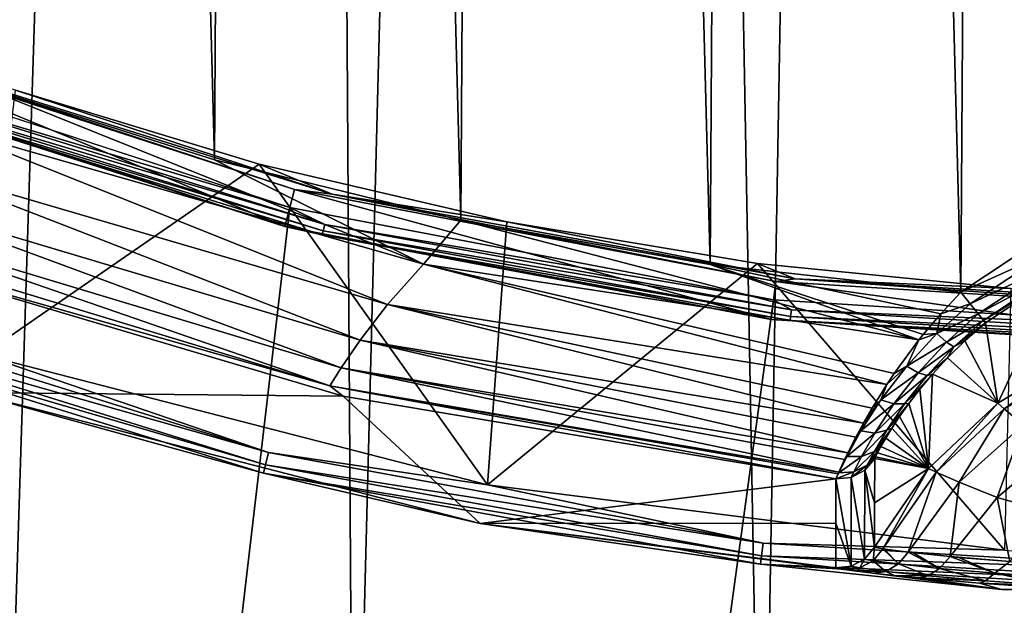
# Model space of a CAD drawing. Header units: metres. Extents: x -23 to 23, y -159 to 23.
# Tile 46 of 89: x -6.32 to -1.32, y -21.29 to -18.32. Entities that reach past the tile are written whole.
import ezdxf

# ---------------------------------------------------------------- set-up
doc = ezdxf.new("R2010")
doc.units = ezdxf.units.M
doc.layers.add('solid_509541_140_SW0001', color=7, linetype='CONTINUOUS')

msp = doc.modelspace()

# ---------------------------------------------------------------- linework, layer by layer
at = {"layer": 'solid_509541_140_SW0001'}
for points in [[(-1.723706, 23.492811), (-2.550449, -23.484219), (-3.412922, 23.471962)], [(-1.723706, 23.492811), (-0.134043, -23.499722), (-2.550449, -23.484219)], [(0.124983, 23.499725), (-0.134043, -23.499722), (-1.723706, 23.492811)], [(-4.925047, 23.441509), (-4.624835, -23.448418), (-6.404263, -23.400892)], [(-4.925047, 23.441509), (-6.404263, -23.400892), (-6.273444, 23.404921)], [(-3.412922, 23.471962), (-4.624835, -23.448418), (-4.925047, 23.441509)], [(-3.412922, 23.471962), (-2.550449, -23.484219), (-4.624835, -23.448418)], [(-6.273444, 23.404921), (-6.404263, -23.400892), (-7.840598, 23.351067)], [(-1.287374, 19.71777, 202.649994), (-2.569164, 19.59201, 202.649994), (-1.543689, -19.699366, 202.649994)], [(-1.287374, 19.71777, 202.649994), (-1.543689, -19.699366, 202.649994), (-1.146744, -19.436829, 202.649994)], [(-2.569164, 19.59201, 202.649994), (-3.839961, 19.383036, 202.649994), (-2.815436, -19.558184, 202.649994)], [(-2.569164, 19.59201, 202.649994), (-2.815436, -19.558184, 202.649994), (-1.543689, -19.699366, 202.649994)], [(-3.839961, 19.383036, 202.649994), (-5.094426, 19.09173, 202.649994), (-4.079749, -19.33399, 202.649994)], [(-3.839961, 19.383036, 202.649994), (-4.079749, -19.33399, 202.649994), (-2.815436, -19.558184, 202.649994)], [(-5.094426, 19.09173, 202.649994), (-6.327289, 18.719322, 202.649994), (-5.329876, -19.027323, 202.649994)], [(-5.094426, 19.09173, 202.649994), (-5.329876, -19.027323, 202.649994), (-4.079749, -19.33399, 202.649994)], [(-6.327289, 18.719322, 202.649994), (-6.558657, -18.639498, 202.649994), (-5.329876, -19.027323, 202.649994)], [(18.92091, -6.147776, 147.5), (-20.215473, -149, 147.5), (20.215471, -149, 147.5)], [(18.92091, -6.147776, 147.5), (18.001144, -8.470781, 147.5), (-20.215473, -149, 147.5)], [(18.001144, -8.470781, 147.5), (16.797661, -10.659938, 147.5), (-20.215473, -149, 147.5)], [(16.797661, -10.659938, 147.5), (15.328966, -12.681423, 147.5), (-20.215473, -149, 147.5)], [(15.328966, -12.681423, 147.5), (13.618851, -14.502491, 147.5), (-20.215473, -149, 147.5)], [(13.618851, -14.502491, 147.5), (11.693766, -16.095087, 147.5), (-20.215473, -149, 147.5)], [(11.693766, -16.095087, 147.5), (9.584231, -17.433813, 147.5), (-20.215473, -149, 147.5)], [(9.584231, -17.433813, 147.5), (7.32384, -18.497488, 147.5), (-20.215473, -149, 147.5)], [(-7.288988, -18.409882, 151.309937), (-7.360461, -18.590403, 147.60524), (-4.972426, -19.366322, 147.60524)], [(-4.924142, -19.178267, 151.309937), (-7.288988, -18.409882, 151.309937), (-4.972426, -19.366322, 147.60524)], [(-7.012619, -18.490755, 151.483429), (-7.288988, -18.409882, 151.309937), (-4.924142, -19.178267, 151.309937)], [(7.32384, -18.497488, 147.5), (4.94744, -19.269627, 147.5), (-20.215473, -149, 147.5)], [(-4.94744, -19.269627, 147.5), (-7.32384, -18.497488, 147.5), (-20.215473, -149, 147.5)], [(-7.068702, -18.638634, 147.508087), (-7.32384, -18.497488, 147.5), (-4.94744, -19.269627, 147.5)], [(-7.012619, -18.490755, 151.483429), (-4.924142, -19.178267, 151.309937), (-4.732675, -19.201216, 151.483429)], [(-7.012619, -18.490755, 151.483429), (-4.732675, -19.201216, 151.483429), (-6.339137, -18.674911, 151.649994)], [(-7.087999, -18.689518, 147.565384), (-4.972426, -19.366322, 147.60524), (-7.360461, -18.590403, 147.60524)], [(-7.087999, -18.689518, 147.565384), (-7.080442, -18.669592, 147.531128), (-4.778447, -19.386923, 147.531128)], [(-7.080442, -18.669592, 147.531128), (-7.068702, -18.638634, 147.508087), (-4.770524, -19.354774, 147.508087)], [(-4.778447, -19.386923, 147.531128), (-7.080442, -18.669592, 147.531128), (-4.770524, -19.354774, 147.508087)], [(-4.770524, -19.354774, 147.508087), (-7.068702, -18.638634, 147.508087), (-4.94744, -19.269627, 147.5)], [(-6.717006, -18.85635, 202.616348), (-4.269796, -19.556303, 202.616348), (-6.558657, -18.639498, 202.649994)], [(-4.269796, -19.556303, 202.616348), (-5.329876, -19.027323, 202.649994), (-6.558657, -18.639498, 202.649994)], [(-6.339137, -18.674911, 151.649994), (-5.104237, -19.049501, 151.649994), (-6.506307, -20.017174, 151.649994)], [(-4.732675, -19.201216, 151.483429), (-5.104237, -19.049501, 151.649994), (-6.339137, -18.674911, 151.649994)], [(-4.783547, -19.407614, 147.565384), (-4.972426, -19.366322, 147.60524), (-7.087999, -18.689518, 147.565384)], [(-4.783547, -19.407614, 147.565384), (-7.087999, -18.689518, 147.565384), (-4.778447, -19.386923, 147.531128)], [(-6.919319, -19.038778, 202.517532), (-4.45306, -19.761639, 202.517532), (-6.717006, -18.85635, 202.616348)], [(-4.45306, -19.761639, 202.517532), (-4.269796, -19.556303, 202.616348), (-6.717006, -18.85635, 202.616348)], [(-4.269796, -19.556303, 202.616348), (-4.079749, -19.33399, 202.649994), (-5.329876, -19.027323, 202.649994)], [(-7.075636, -19.201582, 202.360199), (-4.59155, -19.941992, 202.360199), (-6.919319, -19.038778, 202.517532)], [(-4.59155, -19.941992, 202.360199), (-4.45306, -19.761639, 202.517532), (-6.919319, -19.038778, 202.517532)], [(-5.104237, -19.049501, 151.649994), (-3.94541, -20.674929, 151.649994), (-6.506307, -20.017174, 151.649994)], [(-5.104237, -19.049501, 151.649994), (-3.847514, -19.342527, 151.649994), (-3.94541, -20.674929, 151.649994)], [(-4.732675, -19.201216, 151.483429), (-3.847514, -19.342527, 151.649994), (-5.104237, -19.049501, 151.649994)], [(-4.924142, -19.178267, 151.309937), (-4.972426, -19.366322, 147.60524), (-2.505973, -19.836823, 147.60524)], [(-2.481639, -19.644197, 151.309937), (-4.924142, -19.178267, 151.309937), (-2.505973, -19.836823, 147.60524)], [(-4.732675, -19.201216, 151.483429), (-4.924142, -19.178267, 151.309937), (-2.481639, -19.644197, 151.309937)], [(-7.186659, -19.33017, 202.154968), (-4.688071, -20.082968, 202.154968), (-7.075636, -19.201582, 202.360199)], [(-4.688071, -20.082968, 202.154968), (-4.59155, -19.941992, 202.360199), (-7.075636, -19.201582, 202.360199)], [(-4.732675, -19.201216, 151.483429), (-2.481639, -19.644197, 151.309937), (-2.383717, -19.631678, 151.483429)], [(-4.732675, -19.201216, 151.483429), (-2.383717, -19.631678, 151.483429), (-3.847514, -19.342527, 151.649994)], [(4.94744, -19.269627, 147.5), (2.493532, -19.73772, 147.5), (-20.215473, -149, 147.5)], [(-2.493532, -19.73772, 147.5), (-4.94744, -19.269627, 147.5), (-20.215473, -149, 147.5)], [(-4.770524, -19.354774, 147.508087), (-4.94744, -19.269627, 147.5), (-2.493532, -19.73772, 147.5)], [(-7.253281, -19.413044, 201.915695), (-4.745179, -20.173241, 201.915695), (-7.186659, -19.33017, 202.154968)], [(-4.745179, -20.173241, 201.915695), (-4.688071, -20.082968, 202.154968), (-7.186659, -19.33017, 202.154968)], [(-4.269796, -19.556303, 202.616348), (-1.755819, -19.940182, 202.616257), (-4.079749, -19.33399, 202.649994)], [(-1.755819, -19.940182, 202.616257), (-2.815436, -19.558184, 202.649994), (-4.079749, -19.33399, 202.649994)], [(-4.783547, -19.407614, 147.565384), (-2.505973, -19.836823, 147.60524), (-4.972426, -19.366322, 147.60524)], [(-4.778447, -19.386923, 147.531128), (-4.770524, -19.354774, 147.508087), (-2.402781, -19.788681, 147.508087)], [(-2.402781, -19.788681, 147.508087), (-4.770524, -19.354774, 147.508087), (-2.493532, -19.73772, 147.5)], [(-3.847514, -19.342527, 151.649994), (-2.574296, -19.552748, 151.649994), (-3.94541, -20.674929, 151.649994)], [(-2.383717, -19.631678, 151.483429), (-2.574296, -19.552748, 151.649994), (-3.847514, -19.342527, 151.649994)], [(-7.253281, -19.413044, 201.915695), (-7.105896, -19.505684, 201.659805), (-4.745179, -20.173241, 201.915695)], [(-4.783547, -19.407614, 147.565384), (-4.778447, -19.386923, 147.531128), (-2.406772, -19.821548, 147.531128)], [(-2.40934, -19.842703, 147.565384), (-2.505973, -19.836823, 147.60524), (-4.783547, -19.407614, 147.565384)], [(-2.40934, -19.842703, 147.565384), (-4.783547, -19.407614, 147.565384), (-2.406772, -19.821548, 147.531128)], [(-2.406772, -19.821548, 147.531128), (-4.778447, -19.386923, 147.531128), (-2.402781, -19.788681, 147.508087)], [(-1.110948, -19.503664, 202.635056), (-1.146744, -19.436829, 202.649994), (-1.543689, -19.699366, 202.649994)], [(-4.676371, -20.226147, 201.659805), (-7.105896, -19.505684, 201.659805), (-6.566, -20.208067, 151.851959)], [(-4.745179, -20.173241, 201.915695), (-7.105896, -19.505684, 201.659805), (-4.676371, -20.226147, 201.659805)], [(-1.110948, -19.503664, 202.635056), (-1.543689, -19.699366, 202.649994), (-1.495777, -19.758411, 202.634979)], [(-1.110948, -19.503664, 202.635056), (-1.495777, -19.758411, 202.634979), (-1.08061, -19.560961, 202.592163)], [(-4.45306, -19.761639, 202.517532), (-1.918374, -20.166311, 202.51741), (-4.269796, -19.556303, 202.616348)], [(-1.881938, -20.111776, 202.54805), (-1.755819, -19.940182, 202.616257), (-4.269796, -19.556303, 202.616348)], [(-1.918374, -20.166311, 202.51741), (-1.881938, -20.111776, 202.54805), (-4.269796, -19.556303, 202.616348)], [(-2.574296, -19.552748, 151.649994), (-1.322222, -21.006454, 151.649994), (-3.94541, -20.674929, 151.649994)], [(-1.645272, -19.808155, 202.643173), (-1.543689, -19.699366, 202.649994), (-2.815436, -19.558184, 202.649994)], [(-1.734796, -19.913795, 202.623322), (-1.645272, -19.808155, 202.643173), (-2.815436, -19.558184, 202.649994)], [(-1.755819, -19.940182, 202.616257), (-1.734796, -19.913795, 202.623322), (-2.815436, -19.558184, 202.649994)], [(-2.574296, -19.552748, 151.649994), (-1.290058, -19.679255, 151.649994), (-1.322222, -21.006454, 151.649994)], [(-2.383717, -19.631678, 151.483429), (-1.290058, -19.679255, 151.649994), (-2.574296, -19.552748, 151.649994)], [(-1.495777, -19.758411, 202.634979), (-1.454955, -19.80872, 202.59201), (-1.08061, -19.560961, 202.592163)], [(-1.08061, -19.560961, 202.592163), (-1.454955, -19.80872, 202.59201), (-1.060218, -19.599472, 202.527786)], [(-2.383717, -19.631678, 151.483429), (-2.481639, -19.644197, 151.309937), (0, -19.800329, 151.309937)], [(-2.383717, -19.631678, 151.483429), (0, -19.800329, 151.309937), (0, -19.775866, 151.483429)], [(-2.383717, -19.631678, 151.483429), (0, -19.775866, 151.483429), (-1.290058, -19.679255, 151.649994)], [(-1.454955, -19.80872, 202.59201), (-1.42754, -19.842505, 202.527588), (-1.060218, -19.599472, 202.527786)], [(-1.060218, -19.599472, 202.527786), (-1.42754, -19.842505, 202.527588), (-1.052609, -19.613253, 202.451736)], [(-1.42754, -19.842505, 202.527588), (-1.417674, -19.854664, 202.451523), (-1.052609, -19.613253, 202.451736)], [(-1.354955, -20.26144, 155.954453), (-1.052609, -19.613253, 202.451736), (-1.417674, -19.854664, 202.451523)], [(-1.354955, -20.26144, 155.954453), (-0.939672, -20.013338, 155.952011), (-1.052609, -19.613253, 202.451736)], [(-2.481639, -19.644197, 151.309937), (-2.505973, -19.836823, 147.60524), (0, -19.994486, 147.60524)], [(0, -19.800329, 151.309937), (-2.481639, -19.644197, 151.309937), (0, -19.994486, 147.60524)], [(-1.495777, -19.758411, 202.634979), (-1.543689, -19.699366, 202.649994), (-1.645272, -19.808155, 202.643173)], [(2.493532, -19.73772, 147.5), (0, -19.894623, 147.5), (-20.215473, -149, 147.5)], [(-2.493532, -19.73772, 147.5), (-20.215473, -149, 147.5), (0, -19.894623, 147.5)], [(-7.490983, -19.7521, 151.665344), (-5.055513, -20.511023, 151.665344), (-7.514108, -19.813076, 151.709213)], [(-7.490983, -19.7521, 151.665344), (-6.506307, -20.017174, 151.649994), (-5.055513, -20.511023, 151.665344)], [(-4.59155, -19.941992, 202.360199), (-2.036903, -20.36207, 202.36026), (-4.45306, -19.761639, 202.517532)], [(-1.993692, -20.287127, 202.430542), (-1.918374, -20.166311, 202.51741), (-4.45306, -19.761639, 202.517532)], [(-2.036903, -20.36207, 202.36026), (-1.993692, -20.287127, 202.430542), (-4.45306, -19.761639, 202.517532)], [(-2.402781, -19.788681, 147.508087), (-2.493532, -19.73772, 147.5), (0, -19.894623, 147.5)], [(-1.664235, -19.909048, 202.61911), (-1.495777, -19.758411, 202.634979), (-1.645272, -19.808155, 202.643173)], [(-1.664235, -19.909048, 202.61911), (-1.454955, -19.80872, 202.59201), (-1.495777, -19.758411, 202.634979)], [(-7.514108, -19.813076, 151.709213), (-5.07112, -20.574341, 151.709213), (-7.529454, -19.85354, 151.774826)], [(-5.055513, -20.511023, 151.665344), (-5.07112, -20.574341, 151.709213), (-7.514108, -19.813076, 151.709213)], [(-2.40934, -19.842703, 147.565384), (-2.406772, -19.821548, 147.531128), (0, -19.967131, 147.531128)], [(-2.406772, -19.821548, 147.531128), (-2.402781, -19.788681, 147.508087), (0, -19.934021, 147.508087)], [(0, -19.967131, 147.531128), (-2.406772, -19.821548, 147.531128), (0, -19.934021, 147.508087)], [(0, -19.934021, 147.508087), (-2.402781, -19.788681, 147.508087), (0, -19.894623, 147.5)], [(-1.664235, -19.909048, 202.61911), (-1.645272, -19.808155, 202.643173), (-1.734796, -19.913795, 202.623322)], [(-1.664235, -19.909048, 202.61911), (-1.614921, -19.951471, 202.576538), (-1.454955, -19.80872, 202.59201)], [(-1.614921, -19.951471, 202.576538), (-1.42754, -19.842505, 202.527588), (-1.454955, -19.80872, 202.59201)], [(-7.529454, -19.85354, 151.774826), (-5.081476, -20.61636, 151.774826), (-6.566, -20.208067, 151.851959)], [(-5.07112, -20.574341, 151.709213), (-5.081476, -20.61636, 151.774826), (-7.529454, -19.85354, 151.774826)], [(0, -19.988441, 147.565384), (0, -19.994486, 147.60524), (-2.505973, -19.836823, 147.60524)], [(0, -19.988441, 147.565384), (-2.505973, -19.836823, 147.60524), (-2.40934, -19.842703, 147.565384)], [(0, -19.988441, 147.565384), (-2.40934, -19.842703, 147.565384), (0, -19.967131, 147.531128)], [(-1.614921, -19.951471, 202.576538), (-1.578199, -19.976463, 202.512741), (-1.42754, -19.842505, 202.527588)], [(-1.578199, -19.976463, 202.512741), (-1.417674, -19.854664, 202.451523), (-1.42754, -19.842505, 202.527588)], [(-1.578199, -19.976463, 202.512741), (-1.522287, -19.945091, 202.444138), (-1.417674, -19.854664, 202.451523)], [(-1.522287, -19.945091, 202.444138), (-1.354955, -20.26144, 155.954453), (-1.417674, -19.854664, 202.451523)], [(-1.664235, -19.909048, 202.61911), (-1.817334, -20.074387, 202.56517), (-1.614921, -19.951471, 202.576538)], [(-1.664235, -19.909048, 202.61911), (-1.755819, -19.940182, 202.616257), (-1.817334, -20.074387, 202.56517)], [(-1.664235, -19.909048, 202.61911), (-1.734796, -19.913795, 202.623322), (-1.755819, -19.940182, 202.616257)], [(-4.688071, -20.082968, 202.154968), (-2.11672, -20.513851, 202.155182), (-4.59155, -19.941992, 202.360199)], [(-2.076203, -20.434431, 202.275925), (-2.036903, -20.36207, 202.36026), (-4.59155, -19.941992, 202.360199)], [(-2.11672, -20.513851, 202.155182), (-2.076203, -20.434431, 202.275925), (-4.59155, -19.941992, 202.360199)], [(-1.817334, -20.074387, 202.56517), (-1.755819, -19.940182, 202.616257), (-1.881938, -20.111776, 202.54805)], [(-1.817334, -20.074387, 202.56517), (-1.759744, -20.106956, 202.524353), (-1.614921, -19.951471, 202.576538)], [(-1.614921, -19.951471, 202.576538), (-1.759744, -20.106956, 202.524353), (-1.578199, -19.976463, 202.512741)], [(-1.759744, -20.106956, 202.524353), (-1.713668, -20.120378, 202.463196), (-1.578199, -19.976463, 202.512741)], [(-1.578199, -19.976463, 202.512741), (-1.713668, -20.120378, 202.463196), (-1.611284, -20.031712, 202.423416)], [(-1.522287, -19.945091, 202.444138), (-1.611284, -20.031712, 202.423416), (-1.354955, -20.26144, 155.954453)], [(-1.578199, -19.976463, 202.512741), (-1.611284, -20.031712, 202.423416), (-1.522287, -19.945091, 202.444138)], [(-5.055513, -20.511023, 151.665344), (-6.506307, -20.017174, 151.649994), (-3.94541, -20.674929, 151.649994)], [(-1.713668, -20.120378, 202.463196), (-1.687073, -20.113754, 202.390518), (-1.611284, -20.031712, 202.423416)], [(-1.611284, -20.031712, 202.423416), (-1.687073, -20.113754, 202.390518), (-1.354955, -20.26144, 155.954453)], [(-1.32262, -20.290852, 155.534241), (-0.939672, -20.013338, 155.952011), (-1.354955, -20.26144, 155.954453)], [(-1.32262, -20.290852, 155.534241), (-0.916699, -20.050537, 155.531891), (-0.939672, -20.013338, 155.952011)], [(-4.745179, -20.173241, 201.915695), (-2.162409, -20.610661, 201.915787), (-4.688071, -20.082968, 202.154968)], [(-2.132981, -20.547352, 202.089981), (-2.11672, -20.513851, 202.155182), (-4.688071, -20.082968, 202.154968)], [(-2.162409, -20.610661, 201.915787), (-2.132981, -20.547352, 202.089981), (-4.688071, -20.082968, 202.154968)], [(-1.817334, -20.074387, 202.56517), (-1.948157, -20.244251, 202.465088), (-1.759744, -20.106956, 202.524353)], [(-1.817334, -20.074387, 202.56517), (-1.918374, -20.166311, 202.51741), (-1.948157, -20.244251, 202.465088)], [(-1.817334, -20.074387, 202.56517), (-1.881938, -20.111776, 202.54805), (-1.918374, -20.166311, 202.51741)], [(-1.227038, -20.370605, 155.128952), (-0.916699, -20.050537, 155.531891), (-1.32262, -20.290852, 155.534241)], [(-1.948157, -20.244251, 202.465088), (-1.883194, -20.265623, 202.428131), (-1.759744, -20.106956, 202.524353)], [(-1.759744, -20.106956, 202.524353), (-1.883194, -20.265623, 202.428131), (-1.713668, -20.120378, 202.463196)], [(-1.883194, -20.265623, 202.428131), (-1.828648, -20.26543, 202.372742), (-1.713668, -20.120378, 202.463196)], [(-1.828648, -20.26543, 202.372742), (-1.751732, -20.190842, 202.346344), (-1.687073, -20.113754, 202.390518)], [(-1.713668, -20.120378, 202.463196), (-1.828648, -20.26543, 202.372742), (-1.687073, -20.113754, 202.390518)], [(-1.687073, -20.113754, 202.390518), (-1.751732, -20.190842, 202.346344), (-1.707603, -20.592571, 155.957687)], [(-1.687073, -20.113754, 202.390518), (-1.707603, -20.592571, 155.957687), (-1.354955, -20.26144, 155.954453)], [(-4.745179, -20.173241, 201.915695), (-4.676371, -20.226147, 201.659805), (-2.177165, -20.645227, 201.659805)], [(-2.166236, -20.619253, 201.880905), (-4.745179, -20.173241, 201.915695), (-2.177165, -20.645227, 201.659805)], [(-2.166236, -20.619253, 201.880905), (-2.162409, -20.610661, 201.915787), (-4.745179, -20.173241, 201.915695)], [(-1.948157, -20.244251, 202.465088), (-1.918374, -20.166311, 202.51741), (-1.993692, -20.287127, 202.430542)], [(-4.676371, -20.226147, 201.659805), (-6.566, -20.208067, 151.851959), (-3.981482, -20.871658, 151.851959)], [(-5.081476, -20.61636, 151.774826), (-3.981482, -20.871658, 151.851959), (-6.566, -20.208067, 151.851959)], [(-4.676371, -20.226147, 201.659805), (-3.981482, -20.871658, 151.851959), (-2.177165, -20.645227, 201.659805)], [(-1.828648, -20.26543, 202.372742), (-1.806845, -20.262625, 202.291504), (-1.751732, -20.190842, 202.346344)], [(-1.751732, -20.190842, 202.346344), (-1.806845, -20.262625, 202.291504), (-1.707603, -20.592571, 155.957687)], [(-1.948157, -20.244251, 202.465088), (-2.050482, -20.402544, 202.316177), (-1.883194, -20.265623, 202.428131)], [(-1.948157, -20.244251, 202.465088), (-2.036903, -20.36207, 202.36026), (-2.050482, -20.402544, 202.316177)], [(-2.050482, -20.402544, 202.316177), (-1.979735, -20.412745, 202.285614), (-1.883194, -20.265623, 202.428131)], [(-1.948157, -20.244251, 202.465088), (-1.993692, -20.287127, 202.430542), (-2.036903, -20.36207, 202.36026)], [(-1.883194, -20.265623, 202.428131), (-1.979735, -20.412745, 202.285614), (-1.828648, -20.26543, 202.372742)], [(-1.979735, -20.412745, 202.285614), (-1.918537, -20.398676, 202.239792), (-1.828648, -20.26543, 202.372742)], [(-1.918537, -20.398676, 202.239792), (-1.853547, -20.328606, 202.226334), (-1.806845, -20.262625, 202.291504)], [(-1.828648, -20.26543, 202.372742), (-1.918537, -20.398676, 202.239792), (-1.806845, -20.262625, 202.291504)], [(-1.806845, -20.262625, 202.291504), (-1.853547, -20.328606, 202.226334), (-1.707603, -20.592571, 155.957687)], [(-1.6683, -20.611828, 155.537384), (-1.354955, -20.26144, 155.954453), (-1.707603, -20.592571, 155.957687)], [(-1.6683, -20.611828, 155.537384), (-1.32262, -20.290852, 155.534241), (-1.354955, -20.26144, 155.954453)], [(-1.918537, -20.398676, 202.239792), (-1.89254, -20.387955, 202.151108), (-1.853547, -20.328606, 202.226334)], [(-1.853547, -20.328606, 202.226334), (-1.89254, -20.387955, 202.151108), (-1.707603, -20.592571, 155.957687)], [(-1.551849, -20.661835, 155.131805), (-1.32262, -20.290852, 155.534241), (-1.6683, -20.611828, 155.537384)], [(-1.551849, -20.661835, 155.131805), (-1.227038, -20.370605, 155.128952), (-1.32262, -20.290852, 155.534241)], [(-2.050482, -20.402544, 202.316177), (-2.036903, -20.36207, 202.36026), (-2.076203, -20.434431, 202.275925)], [(-1.359025, -20.740067, 154.755676), (-1.227038, -20.370605, 155.128952), (-1.551849, -20.661835, 155.131805)], [(-1.359025, -20.740067, 154.755676), (-1.069226, -20.497538, 154.753296), (-1.227038, -20.370605, 155.128952)], [(-2.050482, -20.402544, 202.316177), (-2.121511, -20.531025, 202.12381), (-1.979735, -20.412745, 202.285614)], [(-2.050482, -20.402544, 202.316177), (-2.11672, -20.513851, 202.155182), (-2.121511, -20.531025, 202.12381)], [(-2.121511, -20.531025, 202.12381), (-2.046894, -20.531822, 202.102005), (-1.979735, -20.412745, 202.285614)], [(-2.050482, -20.402544, 202.316177), (-2.076203, -20.434431, 202.275925), (-2.11672, -20.513851, 202.155182)], [(-1.979735, -20.412745, 202.285614), (-2.046894, -20.531822, 202.102005), (-1.918537, -20.398676, 202.239792)], [(-2.046894, -20.531822, 202.102005), (-1.98131, -20.505939, 202.06926), (-1.918537, -20.398676, 202.239792)], [(-1.98131, -20.505939, 202.06926), (-1.92421, -20.439512, 202.066315), (-1.89254, -20.387955, 202.151108)], [(-1.918537, -20.398676, 202.239792), (-1.98131, -20.505939, 202.06926), (-1.89254, -20.387955, 202.151108)], [(-1.89254, -20.387955, 202.151108), (-1.92421, -20.439512, 202.066315), (-1.707603, -20.592571, 155.957687)], [(-2.017746, -20.575743, 201.871506), (-1.96624, -20.513771, 201.872269), (-1.948752, -20.481922, 201.97287)], [(-1.98131, -20.505939, 202.06926), (-2.017746, -20.575743, 201.871506), (-1.948752, -20.481922, 201.97287)], [(-1.98131, -20.505939, 202.06926), (-1.948752, -20.481922, 201.97287), (-1.92421, -20.439512, 202.066315)], [(-1.948752, -20.481922, 201.97287), (-1.96624, -20.513771, 201.872269), (-1.707603, -20.592571, 155.957687)], [(-1.92421, -20.439512, 202.066315), (-1.948752, -20.481922, 201.97287), (-1.707603, -20.592571, 155.957687)], [(-5.055513, -20.511023, 151.665344), (-2.546322, -20.970848, 151.665344), (-5.07112, -20.574341, 151.709213)], [(-5.055513, -20.511023, 151.665344), (-3.94541, -20.674929, 151.649994), (-2.546322, -20.970848, 151.665344)], [(-2.121511, -20.531025, 202.12381), (-2.132981, -20.547352, 202.089981), (-2.162409, -20.610661, 201.915787)], [(-2.121511, -20.531025, 202.12381), (-2.162409, -20.610661, 201.915787), (-2.162364, -20.614887, 201.90004)], [(-2.121511, -20.531025, 202.12381), (-2.162364, -20.614887, 201.90004), (-2.046894, -20.531822, 202.102005)], [(-2.162364, -20.614887, 201.90004), (-2.085649, -20.60947, 201.888672), (-2.046894, -20.531822, 202.102005)], [(-2.121511, -20.531025, 202.12381), (-2.11672, -20.513851, 202.155182), (-2.132981, -20.547352, 202.089981)], [(-2.046894, -20.531822, 202.102005), (-2.085649, -20.60947, 201.888672), (-1.98131, -20.505939, 202.06926)], [(-2.085649, -20.60947, 201.888672), (-2.017746, -20.575743, 201.871506), (-1.98131, -20.505939, 202.06926)], [(-2.02962, -20.601187, 201.659363), (-1.980176, -20.541302, 201.658768), (-1.976702, -20.533829, 201.766739)], [(-2.017746, -20.575743, 201.871506), (-2.02962, -20.601187, 201.659363), (-1.976702, -20.533829, 201.766739)], [(-2.017746, -20.575743, 201.871506), (-1.976702, -20.533829, 201.766739), (-1.96624, -20.513771, 201.872269)], [(-1.976702, -20.533829, 201.766739), (-1.980176, -20.541302, 201.658768), (-1.707603, -20.592571, 155.957687)], [(-1.96624, -20.513771, 201.872269), (-1.976702, -20.533829, 201.766739), (-1.707603, -20.592571, 155.957687)], [(-1.064871, -20.822271, 154.422073), (-1.069226, -20.497538, 154.753296), (-1.359025, -20.740067, 154.755676)], [(-5.07112, -20.574341, 151.709213), (-2.554183, -21.035587, 151.709213), (-5.081476, -20.61636, 151.774826)], [(-2.546322, -20.970848, 151.665344), (-2.554183, -21.035587, 151.709213), (-5.07112, -20.574341, 151.709213)], [(-2.085649, -20.60947, 201.888672), (-2.099263, -20.638058, 201.659729), (-2.017746, -20.575743, 201.871506)], [(-2.017746, -20.575743, 201.871506), (-2.099263, -20.638058, 201.659729), (-2.02962, -20.601187, 201.659363)], [(-2.02962, -20.601187, 201.659363), (-1.980751, -20.766222, 178.825653), (-1.980176, -20.541302, 201.658768)], [(-1.980176, -20.541302, 201.658768), (-1.980751, -20.766222, 178.825653), (-1.707603, -20.592571, 155.957687)], [(-5.081476, -20.61636, 151.774826), (-2.559399, -21.078548, 151.774826), (-3.981482, -20.871658, 151.851959)], [(-2.554183, -21.035587, 151.709213), (-2.559399, -21.078548, 151.774826), (-5.081476, -20.61636, 151.774826)], [(-2.085649, -20.60947, 201.888672), (-2.177165, -20.645227, 201.659805), (-2.099263, -20.638058, 201.659729)], [(-2.162364, -20.614887, 201.90004), (-2.177165, -20.645227, 201.659805), (-2.085649, -20.60947, 201.888672)], [(-2.162364, -20.614887, 201.90004), (-2.166236, -20.619253, 201.880905), (-2.177165, -20.645227, 201.659805)], [(-2.162364, -20.614887, 201.90004), (-2.162409, -20.610661, 201.915787), (-2.166236, -20.619253, 201.880905)], [(-2.02962, -20.601187, 201.659363), (-2.099263, -20.638058, 201.659729), (-2.031088, -21.051685, 155.962204)], [(-2.02962, -20.601187, 201.659363), (-2.031088, -21.051685, 155.962204), (-1.981315, -20.991428, 155.961609)], [(-2.02962, -20.601187, 201.659363), (-1.981315, -20.991428, 155.961609), (-1.980751, -20.766222, 178.825653)], [(-1.980751, -20.766222, 178.825653), (-1.981315, -20.991428, 155.961609), (-1.707603, -20.592571, 155.957687)], [(-1.938588, -20.999969, 155.541092), (-1.707603, -20.592571, 155.957687), (-1.981315, -20.991428, 155.961609)], [(-1.938588, -20.999969, 155.541092), (-1.6683, -20.611828, 155.537384), (-1.707603, -20.592571, 155.957687)], [(-1.810329, -21.016411, 155.13475), (-1.6683, -20.611828, 155.537384), (-1.938588, -20.999969, 155.541092)], [(-1.810329, -21.016411, 155.13475), (-1.551849, -20.661835, 155.131805), (-1.6683, -20.611828, 155.537384)], [(-2.177571, -20.869749, 178.879181), (-2.177165, -20.645227, 201.659805), (-3.981482, -20.871658, 151.851959)], [(-2.546322, -20.970848, 151.665344), (-3.94541, -20.674929, 151.649994), (-1.322222, -21.006454, 151.649994)], [(-2.100231, -21.088291, 155.962555), (-2.177165, -20.645227, 201.659805), (-2.177571, -20.869749, 178.879181)], [(-2.099263, -20.638058, 201.659729), (-2.177165, -20.645227, 201.659805), (-2.100231, -21.088291, 155.962555)], [(-2.099263, -20.638058, 201.659729), (-2.100231, -21.088291, 155.962555), (-2.031088, -21.051685, 155.962204)], [(-1.596826, -21.039194, 154.757385), (-1.551849, -20.661835, 155.131805), (-1.810329, -21.016411, 155.13475)], [(-1.596826, -21.039194, 154.757385), (-1.359025, -20.740067, 154.755676), (-1.551849, -20.661835, 155.131805)], [(-1.293618, -21.065014, 154.421646), (-1.359025, -20.740067, 154.755676), (-1.596826, -21.039194, 154.757385)], [(-1.293618, -21.065014, 154.421646), (-1.064871, -20.822271, 154.422073), (-1.359025, -20.740067, 154.755676)], [(-3.981482, -20.871658, 151.851959), (-2.17797, -21.095587, 155.962631), (-2.177571, -20.869749, 178.879181)], [(-3.981482, -20.871658, 151.851959), (-2.165808, -21.099144, 155.728745), (-2.17797, -21.095587, 155.962631)], [(-3.981482, -20.871658, 151.851959), (-2.129502, -21.105116, 155.497772), (-2.165808, -21.099144, 155.728745)], [(-3.981482, -20.871658, 151.851959), (-1.334174, -21.206091, 151.851959), (-2.129502, -21.105116, 155.497772)], [(-2.559399, -21.078548, 151.774826), (-1.334174, -21.206091, 151.851959), (-3.981482, -20.871658, 151.851959)], [(-2.177571, -20.869749, 178.879181), (-2.17797, -21.095587, 155.962631), (-2.100231, -21.088291, 155.962555)], [(-2.546322, -20.970848, 151.665344), (0, -21.124872, 151.665344), (-2.554183, -21.035587, 151.709213)], [(-2.546322, -20.970848, 151.665344), (-1.322222, -21.006454, 151.649994), (0, -21.124872, 151.665344)], [(-2.031088, -21.051685, 155.962204), (-1.987932, -21.060301, 155.535248), (-1.981315, -20.991428, 155.961609)], [(-1.987932, -21.060301, 155.535248), (-1.938588, -20.999969, 155.541092), (-1.981315, -20.991428, 155.961609)], [(-1.987932, -21.060301, 155.535248), (-1.859886, -21.076843, 155.125763), (-1.938588, -20.999969, 155.541092)], [(-1.810329, -21.016411, 155.13475), (-1.938588, -20.999969, 155.541092), (-1.931941, -21.000956, 155.509949)], [(-1.859886, -21.076843, 155.125763), (-1.931941, -21.000956, 155.509949), (-1.938588, -20.999969, 155.541092)], [(-1.859886, -21.076843, 155.125763), (-1.810329, -21.016411, 155.13475), (-1.931941, -21.000956, 155.509949)], [(-1.859886, -21.076843, 155.125763), (-1.651383, -21.099096, 154.750793), (-1.810329, -21.016411, 155.13475)], [(-1.596826, -21.039194, 154.757385), (-1.810329, -21.016411, 155.13475), (-1.786674, -21.019171, 155.082169)], [(-1.651383, -21.099096, 154.750793), (-1.786674, -21.019171, 155.082169), (-1.810329, -21.016411, 155.13475)], [(-1.651383, -21.099096, 154.750793), (-1.596826, -21.039194, 154.757385), (-1.786674, -21.019171, 155.082169)], [(-2.554183, -21.035587, 151.709213), (0, -21.190086, 151.709213), (-2.559399, -21.078548, 151.774826)], [(-2.559399, -21.078548, 151.774826), (0, -21.233364, 151.774826), (-1.334174, -21.206091, 151.851959)], [(0, -21.190086, 151.709213), (0, -21.233364, 151.774826), (-2.559399, -21.078548, 151.774826)], [(0, -21.124872, 151.665344), (0, -21.190086, 151.709213), (-2.554183, -21.035587, 151.709213)], [(-2.100231, -21.088291, 155.962555), (-2.055749, -21.09717, 155.522507), (-2.031088, -21.051685, 155.962204)], [(-2.055749, -21.09717, 155.522507), (-1.987932, -21.060301, 155.535248), (-2.031088, -21.051685, 155.962204)], [(-2.055749, -21.09717, 155.522507), (-1.923717, -21.114227, 155.100296), (-1.987932, -21.060301, 155.535248)], [(-1.923717, -21.114227, 155.100296), (-1.859886, -21.076843, 155.125763), (-1.987932, -21.060301, 155.535248)], [(-1.923717, -21.114227, 155.100296), (-1.708566, -21.13719, 154.713379), (-1.859886, -21.076843, 155.125763)], [(-1.708566, -21.13719, 154.713379), (-1.651383, -21.099096, 154.750793), (-1.859886, -21.076843, 155.125763)], [(-1.651383, -21.099096, 154.750793), (-1.370012, -21.123804, 154.42662), (-1.596826, -21.039194, 154.757385)], [(-1.293618, -21.065014, 154.421646), (-1.596826, -21.039194, 154.757385), (-1.55375, -21.04318, 154.699554)], [(-1.370012, -21.123804, 154.42662), (-1.55375, -21.04318, 154.699554), (-1.596826, -21.039194, 154.757385)], [(-1.370012, -21.123804, 154.42662), (-1.293618, -21.065014, 154.421646), (-1.55375, -21.04318, 154.699554)], [(-1.370012, -21.123804, 154.42662), (-1.02677, -21.147135, 154.168152), (-1.293618, -21.065014, 154.421646)], [(-2.100231, -21.088291, 155.962555), (-2.17797, -21.095587, 155.962631), (-2.165808, -21.099144, 155.728745)], [(-2.100231, -21.088291, 155.962555), (-2.165808, -21.099144, 155.728745), (-2.055749, -21.09717, 155.522507)], [(-2.055749, -21.09717, 155.522507), (-2.165808, -21.099144, 155.728745), (-2.129502, -21.105116, 155.497772)], [(-2.055749, -21.09717, 155.522507), (-2.129502, -21.105116, 155.497772), (-2.069492, -21.113308, 155.272064)], [(-1.334174, -21.206091, 151.851959), (-2.069492, -21.113308, 155.272064), (-2.129502, -21.105116, 155.497772)], [(-2.055749, -21.09717, 155.522507), (-2.069492, -21.113308, 155.272064), (-1.923717, -21.114227, 155.100296)], [(-1.334174, -21.206091, 151.851959), (-1.986493, -21.123423, 155.054245), (-2.069492, -21.113308, 155.272064)], [(-1.923717, -21.114227, 155.100296), (-2.069492, -21.113308, 155.272064), (-1.986493, -21.123423, 155.054245)], [(-1.923717, -21.114227, 155.100296), (-1.986493, -21.123423, 155.054245), (-1.881463, -21.13508, 154.846771)], [(-1.334174, -21.206091, 151.851959), (-1.881463, -21.13508, 154.846771), (-1.986493, -21.123423, 155.054245)], [(-1.923717, -21.114227, 155.100296), (-1.881463, -21.13508, 154.846771), (-1.708566, -21.13719, 154.713379)], [(-1.708566, -21.13719, 154.713379), (-1.417946, -21.16271, 154.378571), (-1.651383, -21.099096, 154.750793)], [(-1.417946, -21.16271, 154.378571), (-1.370012, -21.123804, 154.42662), (-1.651383, -21.099096, 154.750793)], [(-1.417946, -21.16271, 154.378571), (-1.063057, -21.186831, 154.111328), (-1.370012, -21.123804, 154.42662)], [(-1.063057, -21.186831, 154.111328), (-1.02677, -21.147135, 154.168152), (-1.370012, -21.123804, 154.42662)], [(-1.334174, -21.206091, 151.851959), (-1.755729, -21.147812, 154.652069), (-1.881463, -21.13508, 154.846771)], [(-1.708566, -21.13719, 154.713379), (-1.881463, -21.13508, 154.846771), (-1.755729, -21.147812, 154.652069)], [(-1.708566, -21.13719, 154.713379), (-1.755729, -21.147812, 154.652069), (-1.417946, -21.16271, 154.378571)], [(-1.334174, -21.206091, 151.851959), (-1.448776, -21.174421, 154.309525), (-1.755729, -21.147812, 154.652069)], [(-1.417946, -21.16271, 154.378571), (-1.755729, -21.147812, 154.652069), (-1.448776, -21.174421, 154.309525)], [(-1.417946, -21.16271, 154.378571), (-1.448776, -21.174421, 154.309525), (-1.063057, -21.186831, 154.111328)], [(-1.334174, -21.206091, 151.851959), (-1.079864, -21.199078, 154.040543), (-1.448776, -21.174421, 154.309525)], [(-1.063057, -21.186831, 154.111328), (-1.448776, -21.174421, 154.309525), (-1.079864, -21.199078, 154.040543)], [(-1.334174, -21.206091, 151.851959), (1.334174, -21.206091, 151.851959), (-1.079864, -21.199078, 154.040543)], [(0, -21.233364, 151.774826), (1.334174, -21.206091, 151.851959), (-1.334174, -21.206091, 151.851959)]]:
    msp.add_3dface(points, dxfattribs=at)

doc.saveas('drawing.dxf')
